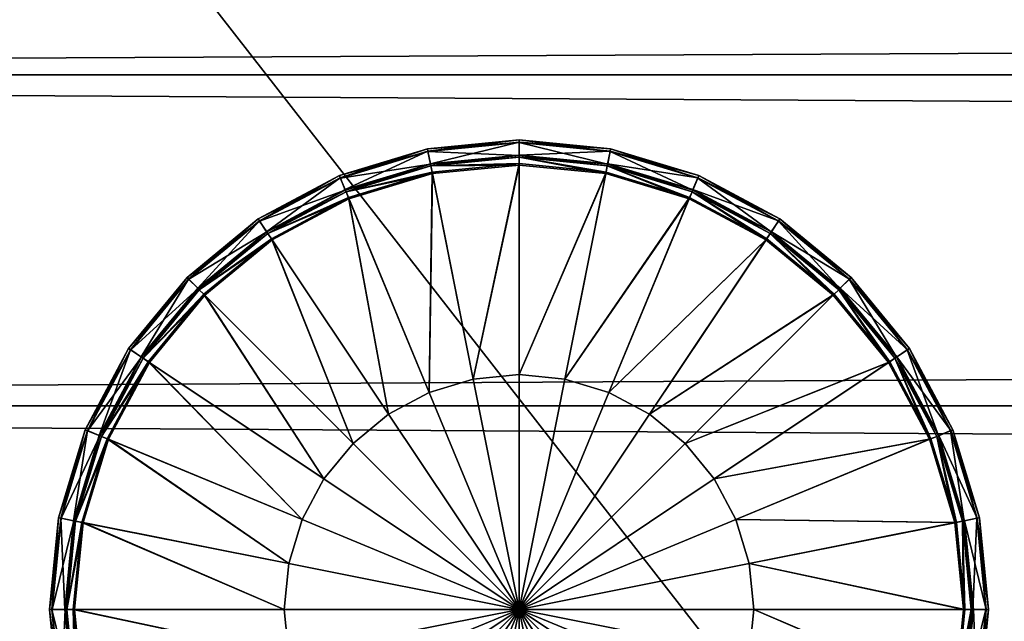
# Model space of a CAD drawing. Header units: millimetres. Extents: x -1425 to 1425, y -575 to 575.
# Tile 86 of 233: x -949 to -932, y 411 to 422. Entities that reach past the tile are written whole.
import ezdxf

# ---------------------------------------------------------------- set-up
doc = ezdxf.new("R2010")
doc.units = ezdxf.units.MM
doc.layers.get('0').update_dxf_attribs({"true_color": 0x5890e1})

msp = doc.modelspace()

# ---------------------------------------------------------------- meshes
at = {"color": 221, "true_color": 0xe5a6d7}
mesh = msp.add_polyface(dxfattribs=at)
corners = [(-615.563, 498.085, 720.889), (-615.25, 498.082, 720.701), (-615.25, 498.526, 720.701), (-615, 0, 711.949), (-615.063, 0, 711.512), (-615.063, 520.874, 711.512), (-615, 520.843, 711.949), (-615.25, 0, 711.199), (-615.25, 520.896, 711.199), (-615.563, 496.539, 720.889), (-616, 496.54, 720.951), (-616, 0, 720.951), (-615.25, 496.536, 720.701), (-615.563, 0, 720.889), (-615, 498.07, 719.951), (-615.063, 498.077, 720.389), (-615.063, 496.531, 720.389), (-615, 496.524, 719.951), (-1023.184, 496.54, 720.951), (-616.814, 496.54, 720.951), (-616.814, 498.086, 720.951), (-616.227, 498.086, 720.951), (-616.227, 496.54, 720.951), (-616, 498.086, 720.951), (-615, 498.514, 719.951), (-615.063, 498.521, 720.389), (-615.063, 0, 720.389), (-615.25, 0, 720.701), (-1023.184, 0, 720.951), (-616.814, 0, 720.951), (-616.227, 0, 720.951), (-616.227, 520.914, 710.949), (-616, 520.914, 710.949), (-616, 0, 710.949), (-616.227, 0, 710.949), (-615.563, 520.909, 711.012), (-615.563, 0, 711.012), (-1023.184, 520.914, 710.949), (-616.814, 520.914, 710.949), (-616.814, 0, 710.949), (-615, 501.429, 719.803), (-615, 523.913, 716.51), (-615, 523.535, 712.035)]
mesh.append_faces([[corners[k] for k in face] for face in [(40, 14, 3), (41, 40, 3), (42, 41, 3)]], dxfattribs={"vtx0": -1, "vtx1": -1, "vtx2": -1, "color": 221})
mesh.append_faces([[corners[k] for k in face] for face in [(42, 3, 6)]], dxfattribs={"vtx0": -1, "vtx2": -1, "color": 221})
mesh.append_faces([[corners[k] for k in face] for face in [(14, 17, 3)]], dxfattribs={"vtx1": -1, "vtx2": -1, "color": 221})
mesh.append_faces([[corners[k] for k in face] for face in [(0, 1, 2), (3, 4, 5), (5, 6, 3), (4, 7, 8), (8, 5, 4), (9, 10, 11), (12, 9, 13), (14, 15, 16), (16, 17, 14), (15, 1, 12), (12, 16, 15), (18, 19, 20), (21, 20, 19), (19, 22, 21), (23, 21, 22), (22, 10, 23), (10, 9, 0), (0, 23, 10), (9, 12, 1), (1, 0, 9), (15, 14, 24), (1, 15, 25), (17, 16, 26), (16, 12, 27), (19, 18, 28), (22, 19, 29), (10, 22, 30), (31, 32, 33), (33, 34, 31), (32, 35, 36), (36, 33, 32), (35, 8, 7), (7, 36, 35), (37, 38, 39), (38, 31, 34), (34, 39, 38)]], dxfattribs={"vtx2": -1, "color": 221})
mesh = msp.add_polyface(dxfattribs=at)
corners = [(-1025, 498.514, 719.951), (-1025, 498.07, 719.951), (-1024.937, 498.077, 720.389), (-1024.937, 498.521, 720.389), (-1024.75, 498.082, 720.701), (-1024, 0, 710.949), (-1024.437, 0, 711.012), (-1024.437, 520.909, 711.012), (-1024, 520.914, 710.949), (-1024.75, 0, 711.199), (-1024.75, 520.896, 711.199), (-1024.937, 496.531, 720.389), (-1025, 496.524, 719.951), (-1025, 0, 719.951), (-1024.75, 496.536, 720.701), (-1024.937, 0, 720.389), (-1023.739, 498.086, 720.951), (-1024, 498.086, 720.951), (-1024, 496.54, 720.951), (-1023.739, 496.54, 720.951), (-1024.437, 498.085, 720.889), (-1024.437, 496.539, 720.889), (-616.814, 498.086, 720.951), (-1023.184, 498.086, 720.951), (-1023.184, 496.54, 720.951), (-1023.739, 498.53, 720.951), (-1024, 498.53, 720.951), (-1024.75, 498.526, 720.701), (-1025, 520.843, 711.949), (-1025, 0, 711.949), (-1024, 0, 720.951), (-1024.437, 0, 720.889), (-1024.75, 0, 720.701), (-1023.739, 0, 720.951), (-1024.937, 520.874, 711.512), (-1024.937, 0, 711.512), (-1023.739, 520.914, 710.949), (-1023.184, 520.914, 710.949), (-1023.184, 0, 710.949), (-1023.739, 0, 710.949), (-616.814, 0, 710.949), (-1025, 499.497, 719.921), (-1025, 522.53, 711.949)]
mesh.append_faces([[corners[k] for k in face] for face in [(13, 28, 29)]], dxfattribs={"vtx0": -1, "color": 221})
mesh.append_faces([[corners[k] for k in face] for face in [(13, 42, 28)]], dxfattribs={"vtx0": -1, "vtx2": -1, "color": 221})
mesh.append_faces([[corners[k] for k in face] for face in [(12, 1, 41), (13, 12, 42)]], dxfattribs={"vtx1": -1, "vtx2": -1, "color": 221})
mesh.append_faces([[corners[k] for k in face] for face in [(0, 1, 2), (3, 2, 4), (5, 6, 7), (7, 8, 5), (6, 9, 10), (10, 7, 6), (11, 12, 13), (14, 11, 15), (16, 17, 18), (18, 19, 16), (17, 20, 21), (21, 18, 17), (20, 4, 14), (14, 21, 20), (22, 23, 24), (23, 16, 19), (19, 24, 23), (1, 12, 11), (11, 2, 1), (2, 11, 14), (14, 4, 2), (17, 16, 25), (20, 17, 26), (27, 4, 20), (19, 18, 30), (18, 21, 31), (21, 14, 32), (24, 19, 33), (28, 34, 35), (35, 29, 28), (34, 10, 9), (9, 35, 34), (36, 37, 38), (38, 39, 36), (8, 36, 39), (39, 5, 8), (40, 38, 37)]], dxfattribs={"vtx2": -1, "color": 221})
at = {"color": 196, "true_color": 0x390888}
mesh = msp.add_polyface(dxfattribs=at)
corners = [(0, 428.414, 686.694), (-1013.057, 428.414, 686.694), (-1013.057, 425.375, 691.957), (0, 429.469, 680.709), (-1013.057, 429.469, 680.709), (0, 428.414, 674.723), (-1013.057, 428.414, 674.723), (0, 425.375, 669.46), (-1013.057, 425.375, 669.46), (-1013.057, 420.719, 695.864), (-1021.691, 420.719, 695.864), (-1021.691, 415.008, 697.943), (-1021.691, 425.375, 691.957), (-1021.69, 428.414, 686.694), (-1021.691, 429.469, 680.709), (-1021.69, 428.414, 674.723), (-1021.691, 425.375, 669.46), (-1013.057, 420.719, 665.553), (-1021.691, 420.719, 665.553), (-1013.057, 415.008, 663.475), (-1022.057, 425.375, 691.957), (-1022.057, 428.414, 686.694), (-1022.057, 428.414, 674.723), (-1022.057, 425.375, 669.46), (-1022.057, 420.719, 665.553), (-1021.691, 415.008, 663.475), (0, 503.003, 710.951), (-1382.999, 503.003, 710.951), (-1382.999, 487.003, 710.951), (0, 505.003, 700.95), (-1382.999, 505.003, 700.95), (-1382.999, 505.003, 708.951), (-1382.999, 487.003, 698.95), (-1382.999, 503.003, 698.95), (0, 503.003, 698.95), (-1382.999, 483.003, 698.95), (-1382.999, 484.003, 698.95), (0, 484.003, 698.95), (-1382.999, 485.003, 698.95), (0, 485.003, 698.95), (-1382.999, 503.878, 710.826), (-1382.999, 504.503, 710.451), (0, 503.878, 710.826), (-1382.999, 486.003, 710.951), (0, 486.003, 710.951), (-1382.999, 485.003, 710.951), (0, 485.003, 710.951), (-1382.999, 504.878, 700.075), (-1382.999, 504.503, 699.45), (0, 504.878, 700.075), (-1382.999, 504.878, 709.826), (0, 504.878, 709.826), (0, 504.503, 710.451), (-1382.999, 503.878, 699.075), (0, 503.878, 699.075), (0, 504.503, 699.45), (-1382.999, 486.003, 698.95), (0, 487.003, 698.95), (0, 486.003, 698.95), (-1382.999, 484.003, 710.951), (-1382.999, 483.003, 710.951), (0, 483.003, 710.951), (0, 484.003, 710.951)]
mesh.append_faces([[corners[k] for k in face] for face in [(0, 1, 2), (3, 4, 1), (5, 6, 4), (7, 8, 6), (9, 10, 11), (10, 9, 2), (2, 12, 10), (12, 2, 1), (1, 13, 12), (13, 1, 4), (4, 14, 13), (14, 4, 6), (6, 15, 14), (15, 6, 8), (8, 16, 15), (16, 8, 17), (17, 18, 16), (18, 17, 19), (20, 12, 13), (21, 13, 14), (22, 15, 16), (23, 16, 18), (24, 18, 25), (26, 27, 28), (29, 30, 31), (32, 33, 34), (35, 36, 37), (36, 38, 39), (40, 27, 26), (41, 40, 42), (28, 43, 44), (43, 45, 46), (47, 30, 29), (48, 47, 49), (31, 50, 51), (50, 41, 52), (33, 53, 54), (53, 48, 55), (56, 32, 57), (38, 56, 58), (59, 60, 61), (45, 59, 62)]], dxfattribs={"vtx2": -1, "color": 196})
mesh = msp.add_polyface(dxfattribs=at)
corners = [(0, 420.719, 695.864), (-1013.057, 420.719, 695.864), (-1013.057, 415.008, 697.943), (0, 425.375, 691.957), (-1013.057, 425.375, 691.957), (0, 420.719, 665.553), (-1013.057, 420.719, 665.553), (-1013.057, 425.375, 669.46), (0, 415.008, 663.475), (-1013.057, 415.008, 663.475), (0, 408.93, 663.475), (-1013.057, 408.93, 663.475), (0, 403.219, 665.553), (-1013.057, 403.219, 665.553), (0, 398.563, 669.46), (-1013.057, 398.563, 669.46), (0, 395.524, 674.723), (-1013.057, 395.524, 674.723), (0, 394.469, 680.709), (-1013.057, 394.469, 680.709), (-1382.999, 483.003, 698.95), (0, 483.003, 698.95), (0, 0, 698.95), (-1382.999, 487.003, 710.951), (0, 487.003, 710.951), (0, 503.003, 710.951), (-1382.999, 505.003, 708.951), (0, 505.003, 708.951), (0, 505.003, 700.95), (0, 503.003, 698.95), (0, 487.003, 698.95), (-1382.999, 487.003, 698.95), (0, 0, 710.951), (0, 483.003, 710.951), (-1382.999, 483.003, 710.951), (0, 484.003, 698.95), (0, 485.003, 698.95), (-1382.999, 484.003, 698.95), (0, 503.878, 710.826), (-1382.999, 503.878, 710.826), (0, 504.503, 710.451), (-1382.999, 504.503, 710.451), (0, 486.003, 710.951), (0, 485.003, 710.951), (-1382.999, 486.003, 710.951), (0, 504.878, 700.075), (-1382.999, 504.878, 700.075), (0, 504.503, 699.45), (-1382.999, 504.503, 699.45), (0, 504.878, 709.826), (-1382.999, 504.878, 709.826), (0, 503.878, 699.075), (-1382.999, 503.003, 698.95), (-1382.999, 503.878, 699.075), (0, 486.003, 698.95), (-1382.999, 486.003, 698.95), (-1382.999, 485.003, 698.95), (0, 484.003, 710.951), (-1382.999, 484.003, 710.951), (-1382.999, 485.003, 710.951), (-1069.267, -2.605, 184.421), (0, -2.605, 184.421), (0, 2.605, 184.421), (-1069.267, 2.605, 184.421), (0, 7.5, 182.639), (-1069.267, 7.5, 182.639), (0, 11.491, 179.291), (-1069.267, 11.491, 179.291), (0, 14.095, 174.779), (-1069.267, 14.095, 174.779), (0, 15, 169.649), (-1069.267, 15, 169.649), (0, 14.095, 164.519), (-1069.267, 14.095, 164.519), (0, 11.491, 160.007), (-1069.267, 11.491, 160.007), (0, 7.5, 156.658), (-1069.267, 7.5, 156.658), (0, 2.605, 154.877), (-1069.267, 2.605, 154.877), (0, -2.605, 154.877), (-1069.267, -2.605, 154.877), (0, -7.5, 156.658)]
mesh.append_faces([[corners[k] for k in face] for face in [(0, 1, 2), (3, 4, 1), (5, 6, 7), (8, 9, 6), (10, 11, 9), (12, 13, 11), (14, 15, 13), (16, 17, 15), (18, 19, 17), (20, 21, 22), (23, 24, 25), (26, 27, 28), (29, 30, 31), (32, 33, 34), (35, 21, 20), (36, 35, 37), (25, 38, 39), (38, 40, 41), (42, 24, 23), (43, 42, 44), (28, 45, 46), (45, 47, 48), (49, 27, 26), (40, 49, 50), (51, 29, 52), (47, 51, 53), (30, 54, 55), (54, 36, 56), (33, 57, 58), (57, 43, 59), (60, 61, 62), (63, 62, 64), (65, 64, 66), (67, 66, 68), (69, 68, 70), (71, 70, 72), (73, 72, 74), (75, 74, 76), (77, 76, 78), (79, 78, 80), (81, 80, 82)]], dxfattribs={"vtx2": -1, "color": 196})
at = {"color": 221, "true_color": 0xe5a6d7}
mesh = msp.add_polyface(dxfattribs=at)
corners = [(-1023.739, 0, 720.951), (-1024, 0, 720.951), (-1024, -496.536, 720.951), (-1024.437, 0, 720.889), (-1024.437, -496.535, 720.889), (-1024.75, 0, 720.701), (-1024.75, -496.532, 720.701), (-615, 0, 719.951), (-615.063, 0, 720.389), (-615.063, -496.527, 720.389), (-615.25, 0, 720.701), (-615.25, -496.532, 720.701), (-616.814, 0, 720.951), (-1023.184, 0, 720.951), (-1023.184, -496.536, 720.951), (-1023.739, -496.536, 720.951), (-616.227, 0, 720.951), (-616.814, -496.536, 720.951), (-616, 0, 720.951), (-616.227, -496.536, 720.951), (-616.227, 0, 710.949), (-616, 0, 710.949), (-616, -520.909, 710.949), (-615.563, 0, 711.012), (-615.563, -520.905, 711.012), (-615.25, 0, 711.199), (-615.25, -520.892, 711.199), (-1025, 0, 711.949), (-1024.937, 0, 711.512), (-1024.937, -520.87, 711.512), (-1024.75, 0, 711.199), (-1024.75, -520.892, 711.199), (-1023.739, 0, 710.949), (-1023.184, 0, 710.949), (-1023.184, -520.909, 710.949), (-1024, 0, 710.949), (-1023.739, -520.909, 710.949), (-616.814, 0, 710.949), (-616.814, -520.909, 710.949), (-615.563, 0, 720.889), (-615.563, 496.539, 720.889), (-615.25, 496.536, 720.701), (-1025, 0, 719.951), (-1024.937, 0, 720.389), (-1024.937, 496.531, 720.389), (-1024.75, 496.536, 720.701), (-615, -520.839, 711.949), (-615, 0, 711.949), (-1023.739, 496.54, 720.951), (-1024, 496.54, 720.951), (-1024.437, 496.539, 720.889), (-615, 496.524, 719.951), (-615.063, 496.531, 720.389), (-616.814, 496.54, 720.951), (-1023.184, 496.54, 720.951), (-616.227, 496.54, 720.951), (-616, 496.54, 720.951), (-1024.437, 0, 711.012), (-1024, -520.909, 710.949), (-1024.437, -520.905, 711.012), (-615.063, 0, 711.512), (-615.063, -520.87, 711.512), (-616, -496.536, 720.951), (-615.563, -496.535, 720.889), (-1025, -496.52, 719.951), (-1024.937, -496.527, 720.389)]
mesh.append_faces([[corners[k] for k in face] for face in [(7, 46, 47)]], dxfattribs={"vtx0": -1, "color": 221})
mesh.append_faces([[corners[k] for k in face] for face in [(0, 1, 2), (1, 3, 4), (3, 5, 6), (7, 8, 9), (8, 10, 11), (12, 13, 14), (13, 0, 15), (16, 12, 17), (18, 16, 19), (20, 21, 22), (21, 23, 24), (23, 25, 26), (27, 28, 29), (28, 30, 31), (32, 33, 34), (35, 32, 36), (33, 37, 38), (18, 39, 40), (39, 10, 41), (42, 43, 44), (43, 5, 45), (1, 0, 48), (3, 1, 49), (5, 3, 50), (8, 7, 51), (10, 8, 52), (13, 12, 53), (0, 13, 54), (12, 16, 55), (16, 18, 56), (57, 35, 58), (30, 57, 59), (60, 47, 46), (25, 60, 61), (39, 18, 62), (10, 39, 63), (43, 42, 64), (5, 43, 65), (64, 42, 27), (51, 7, 47)]], dxfattribs={"vtx2": -1, "color": 221})
at = {"color": 196, "true_color": 0x390888}
mesh = msp.add_polyface(dxfattribs=at)
corners = [(0, 395.524, 686.694), (-1013.057, 395.524, 686.694), (-1013.057, 394.469, 680.709), (0, 398.563, 691.957), (-1013.057, 398.563, 691.957), (0, 403.219, 695.864), (-1013.057, 403.219, 695.864), (0, 408.93, 697.943), (-1013.057, 408.93, 697.943), (0, 415.008, 697.943), (-1013.057, 415.008, 697.943), (-1021.691, 394.469, 680.709), (-1021.691, 395.524, 686.694), (-1021.691, 398.563, 691.957), (-1021.691, 403.219, 695.864), (-1021.691, 408.93, 697.943), (-1021.691, 415.008, 697.943), (-1013.057, 420.719, 695.864), (-1013.057, 415.008, 663.475), (-1021.691, 415.008, 663.475), (-1021.691, 420.719, 665.553), (-1013.057, 408.93, 663.475), (-1021.691, 408.93, 663.475), (-1013.057, 403.219, 665.553), (-1021.691, 403.219, 665.553), (-1013.057, 398.563, 669.46), (-1021.691, 398.563, 669.46), (-1013.057, 395.524, 674.723), (-1021.691, 395.524, 674.723), (-1022.057, 403.219, 665.553), (0, 0, 698.95), (-1382.999, 0, 698.95), (-1382.999, 483.003, 698.95), (-1382.999, 483.003, 710.951), (-1382.999, 0, 710.951), (0, 0, 710.951), (0, -2.605, 184.421), (-1069.267, -2.605, 184.421), (-1069.267, -7.5, 182.639), (0, 2.605, 184.421), (-1069.267, 2.605, 184.421), (0, 7.5, 182.639), (-1069.267, 7.5, 182.639), (0, 11.491, 179.291), (-1069.267, 11.491, 179.291), (0, 14.095, 174.779), (-1069.267, 14.095, 174.779), (0, 15, 169.649), (-1069.267, 15, 169.649), (0, 14.095, 164.519), (-1069.267, 14.095, 164.519), (0, 11.491, 160.007), (-1069.267, 11.491, 160.007), (0, 7.5, 156.658), (-1069.267, 7.5, 156.658), (0, 2.605, 154.877), (-1069.267, 2.605, 154.877), (0, -2.605, 154.877), (-1069.267, -2.605, 154.877)]
mesh.append_faces([[corners[k] for k in face] for face in [(0, 1, 2), (3, 4, 1), (5, 6, 4), (7, 8, 6), (9, 10, 8), (11, 2, 1), (1, 12, 11), (12, 1, 4), (4, 13, 12), (13, 4, 6), (6, 14, 13), (14, 6, 8), (8, 15, 14), (15, 8, 10), (10, 16, 15), (16, 10, 17), (18, 19, 20), (19, 18, 21), (21, 22, 19), (22, 21, 23), (23, 24, 22), (24, 23, 25), (25, 26, 24), (26, 25, 27), (27, 28, 26), (28, 27, 2), (2, 11, 28), (29, 24, 26), (30, 31, 32), (33, 34, 35), (36, 37, 38), (39, 40, 37), (41, 42, 40), (43, 44, 42), (45, 46, 44), (47, 48, 46), (49, 50, 48), (51, 52, 50), (53, 54, 52), (55, 56, 54), (57, 58, 56)]], dxfattribs={"vtx2": -1, "color": 196})
mesh = msp.add_polyface(dxfattribs=at)
corners = [(-1013.057, 394.469, 680.709), (0, 394.469, 680.709), (0, 395.524, 686.694), (-1013.057, 395.524, 686.694), (0, 398.563, 691.957), (-1013.057, 398.563, 691.957), (0, 403.219, 695.864), (-1013.057, 403.219, 695.864), (0, 408.93, 697.943), (-1013.057, 408.93, 697.943), (0, 415.008, 697.943), (-1013.057, 415.008, 697.943), (0, 420.719, 695.864), (-1013.057, 420.719, 695.864), (0, 425.375, 691.957), (-1013.057, 425.375, 691.957), (0, 428.414, 686.694), (-1013.057, 428.414, 686.694), (0, 429.469, 680.709), (-1013.057, 429.469, 680.709), (0, 428.414, 674.723), (-1013.057, 428.414, 674.723), (0, 425.375, 669.46), (-1013.057, 425.375, 669.46), (0, 420.719, 665.553), (-1013.057, 420.719, 665.553), (0, 415.008, 663.475), (-1013.057, 415.008, 663.475), (0, 408.93, 663.475), (-1013.057, 408.93, 663.475), (0, 403.219, 665.553), (-1013.057, 403.219, 665.553), (0, 398.563, 669.46), (-1013.057, 398.563, 669.46), (0, 395.524, 674.723), (-1013.057, 395.524, 674.723), (1013.057, 394.469, 680.709), (1013.057, 395.524, 686.694), (1013.057, 398.563, 691.957), (1013.057, 403.219, 695.864), (1013.057, 408.93, 697.943), (1013.057, 415.008, 697.943), (1013.057, 420.719, 695.864), (1013.057, 425.375, 691.957), (1013.057, 428.413, 686.694), (1013.057, 429.469, 680.709), (1013.057, 428.413, 674.723), (1013.057, 425.375, 669.46), (1013.057, 420.719, 665.553), (1013.057, 415.008, 663.475), (1013.057, 408.93, 663.475), (1013.057, 403.219, 665.553), (1013.057, 398.563, 669.46), (1013.057, 395.524, 674.723), (0, 11.491, 179.291), (0, 7.5, 182.639), (1071.999, 7.5, 182.639), (0, 14.095, 174.779), (1071.999, 11.491, 179.291), (0, 15, 169.649), (1071.999, 14.095, 174.779), (0, 14.095, 164.519), (1071.999, 15, 169.649), (0, 11.491, 160.007), (1071.999, 14.095, 164.519), (0, 7.5, 156.658), (1071.999, 11.491, 160.007)]
mesh.append_faces([[corners[k] for k in face] for face in [(0, 1, 2), (3, 2, 4), (5, 4, 6), (7, 6, 8), (9, 8, 10), (11, 10, 12), (13, 12, 14), (15, 14, 16), (17, 16, 18), (19, 18, 20), (21, 20, 22), (23, 22, 24), (25, 24, 26), (27, 26, 28), (29, 28, 30), (31, 30, 32), (33, 32, 34), (35, 34, 1), (2, 1, 36), (4, 2, 37), (6, 4, 38), (8, 6, 39), (10, 8, 40), (12, 10, 41), (14, 12, 42), (16, 14, 43), (18, 16, 44), (20, 18, 45), (22, 20, 46), (24, 22, 47), (26, 24, 48), (28, 26, 49), (30, 28, 50), (32, 30, 51), (34, 32, 52), (1, 34, 53), (54, 55, 56), (57, 54, 58), (59, 57, 60), (61, 59, 62), (63, 61, 64), (65, 63, 66)]], dxfattribs={"vtx2": -1, "color": 196})
at = {"color": 31, "true_color": 0xe4b899}
mesh = msp.add_polyface(dxfattribs=at)
corners = [(-941.456, 415.471, 697.35), (-942.166, 419.041, 697.35), (-940.666, 419.189, 697.35), (-940.666, 415.548, 697.35), (-942.215, 415.24, 697.35), (-943.609, 418.604, 697.35), (-942.915, 414.866, 697.35), (-944.938, 417.893, 697.35), (-942.246, 419.442, 697.65), (-942.246, 419.442, 697.708), (-940.666, 419.598, 697.708), (-940.666, 419.598, 697.65), (-943.765, 418.981, 697.65), (-943.765, 418.981, 697.708), (-942.187, 419.148, 698.97), (-942.161, 419.017, 698.97), (-940.666, 419.164, 698.97), (-940.666, 419.297, 698.97), (-943.65, 418.704, 698.97), (-943.599, 418.581, 698.97), (-944.998, 417.983, 698.97), (-942.193, 419.178, 697.381), (-940.666, 419.328, 697.381), (-940.666, 419.297, 697.35), (-942.187, 419.148, 697.35), (-943.662, 418.732, 697.381), (-943.65, 418.704, 697.35), (-942.238, 419.403, 698.709), (-940.666, 419.558, 698.709), (-940.666, 419.598, 698.67), (-942.246, 419.442, 698.67), (-943.75, 418.944, 698.709), (-943.765, 418.981, 698.67), (-941.456, 415.471, 698.97), (-940.666, 415.548, 698.97), (-942.215, 415.24, 698.97), (-944.924, 417.873, 698.97), (-942.915, 414.866, 698.97), (-940.666, 419.335, 698.932), (-942.194, 419.184, 698.932), (-943.664, 418.739, 698.932), (-940.666, 419.598, 698.598), (-942.246, 419.442, 698.598), (-943.765, 418.981, 698.598), (-940.666, 419.553, 697.606), (-942.237, 419.398, 697.606), (-943.748, 418.94, 697.606), (-944.998, 417.983, 697.35)]
mesh.append_faces([[corners[k] for k in face] for face in [(0, 1, 2), (2, 3, 0), (4, 5, 1), (1, 0, 4), (6, 7, 5), (8, 9, 10), (10, 11, 8), (12, 13, 9), (9, 8, 12), (14, 15, 16), (16, 17, 14), (18, 19, 15), (15, 14, 18), (19, 18, 20), (21, 22, 23), (23, 24, 21), (25, 21, 24), (24, 26, 25), (27, 28, 29), (29, 30, 27), (31, 27, 30), (30, 32, 31), (33, 34, 16), (16, 15, 33), (35, 33, 15), (15, 19, 35), (19, 36, 37), (14, 17, 38), (38, 39, 14), (18, 14, 39), (39, 40, 18), (39, 38, 28), (28, 27, 39), (40, 39, 27), (27, 31, 40), (30, 29, 41), (41, 42, 30), (32, 30, 42), (42, 43, 32), (42, 41, 10), (10, 9, 42), (43, 42, 9), (9, 13, 43), (8, 11, 44), (44, 45, 8), (12, 8, 45), (45, 46, 12), (45, 44, 22), (22, 21, 45), (46, 45, 21), (21, 25, 46), (24, 23, 2), (2, 1, 24), (26, 24, 1), (1, 5, 26), (47, 26, 5)]], dxfattribs={"vtx2": -1, "color": 31})
mesh = msp.add_polyface(dxfattribs=at)
corners = [(-939.116, 415.24, 697.35), (-937.723, 418.604, 697.35), (-936.393, 417.893, 697.35), (-939.876, 415.471, 697.35), (-939.165, 419.041, 697.35), (-940.666, 415.548, 697.35), (-940.666, 419.189, 697.35), (-939.086, 419.442, 697.65), (-939.086, 419.442, 697.708), (-937.567, 418.981, 697.708), (-937.567, 418.981, 697.65), (-940.666, 419.598, 697.65), (-940.666, 419.598, 697.708), (-937.681, 418.704, 698.97), (-937.732, 418.581, 698.97), (-936.407, 417.873, 698.97), (-939.144, 419.148, 698.97), (-939.17, 419.017, 698.97), (-940.666, 419.297, 698.97), (-940.666, 419.164, 698.97), (-939.138, 419.178, 697.381), (-937.67, 418.732, 697.381), (-937.681, 418.704, 697.35), (-939.144, 419.148, 697.35), (-940.666, 419.328, 697.381), (-940.666, 419.297, 697.35), (-939.094, 419.403, 698.709), (-937.582, 418.944, 698.709), (-937.567, 418.981, 698.67), (-939.086, 419.442, 698.67), (-940.666, 419.558, 698.709), (-940.666, 419.598, 698.67), (-939.116, 415.24, 698.97), (-939.876, 415.471, 698.97), (-940.666, 415.548, 698.97), (-937.667, 418.739, 698.932), (-939.137, 419.184, 698.932), (-940.666, 419.335, 698.932), (-937.567, 418.981, 698.598), (-939.086, 419.442, 698.598), (-940.666, 419.598, 698.598), (-937.584, 418.94, 697.606), (-939.095, 419.398, 697.606), (-940.666, 419.553, 697.606)]
mesh.append_faces([[corners[k] for k in face] for face in [(0, 1, 2), (3, 4, 1), (1, 0, 3), (5, 6, 4), (4, 3, 5), (7, 8, 9), (9, 10, 7), (11, 12, 8), (8, 7, 11), (13, 14, 15), (16, 17, 14), (14, 13, 16), (18, 19, 17), (17, 16, 18), (20, 21, 22), (22, 23, 20), (24, 20, 23), (23, 25, 24), (26, 27, 28), (28, 29, 26), (30, 26, 29), (29, 31, 30), (15, 14, 32), (33, 32, 14), (14, 17, 33), (34, 33, 17), (17, 19, 34), (16, 13, 35), (35, 36, 16), (18, 16, 36), (36, 37, 18), (36, 35, 27), (27, 26, 36), (37, 36, 26), (26, 30, 37), (29, 28, 38), (38, 39, 29), (31, 29, 39), (39, 40, 31), (39, 38, 9), (9, 8, 39), (40, 39, 8), (8, 12, 40), (7, 10, 41), (41, 42, 7), (11, 7, 42), (42, 43, 11), (42, 41, 21), (21, 20, 42), (43, 42, 20), (20, 24, 43), (2, 1, 22), (23, 22, 1), (1, 4, 23), (25, 23, 4), (4, 6, 25)]], dxfattribs={"vtx2": -1, "color": 31})
mesh = msp.add_polyface(dxfattribs=at)
corners = [(-945.165, 418.233, 697.65), (-945.165, 418.233, 697.708), (-943.765, 418.981, 697.708), (-943.765, 418.981, 697.65), (-946.392, 417.226, 697.65), (-946.392, 417.226, 697.708), (-947.399, 415.998, 697.65), (-947.399, 415.998, 697.708), (-944.998, 417.983, 698.97), (-944.924, 417.873, 698.97), (-943.599, 418.581, 698.97), (-946.18, 417.013, 698.97), (-946.086, 416.919, 698.97), (-947.15, 415.832, 698.97), (-945.015, 418.009, 697.381), (-943.662, 418.732, 697.381), (-943.65, 418.704, 697.35), (-944.998, 417.983, 697.35), (-946.201, 417.035, 697.381), (-946.18, 417.013, 697.35), (-947.175, 415.849, 697.381), (-945.143, 418.2, 698.709), (-943.75, 418.944, 698.709), (-943.765, 418.981, 698.67), (-945.165, 418.233, 698.67), (-946.364, 417.197, 698.709), (-946.392, 417.226, 698.67), (-947.366, 415.976, 698.709), (-943.65, 418.704, 698.97), (-943.664, 418.739, 698.932), (-945.019, 418.014, 698.932), (-946.206, 417.04, 698.932), (-947.181, 415.853, 698.932), (-943.765, 418.981, 698.598), (-945.165, 418.233, 698.598), (-946.392, 417.226, 698.598), (-947.399, 415.998, 698.67), (-947.399, 415.998, 698.598), (-943.748, 418.94, 697.606), (-945.14, 418.196, 697.606), (-946.361, 417.194, 697.606), (-947.362, 415.974, 697.606), (-943.609, 418.604, 697.35), (-944.938, 417.893, 697.35), (-946.103, 416.937, 697.35), (-947.15, 415.832, 697.35)]
mesh.append_faces([[corners[k] for k in face] for face in [(0, 1, 2), (2, 3, 0), (4, 5, 1), (1, 0, 4), (6, 7, 5), (5, 4, 6), (8, 9, 10), (11, 12, 9), (9, 8, 11), (12, 11, 13), (14, 15, 16), (16, 17, 14), (18, 14, 17), (17, 19, 18), (20, 18, 19), (21, 22, 23), (23, 24, 21), (25, 21, 24), (24, 26, 25), (27, 25, 26), (8, 28, 29), (29, 30, 8), (11, 8, 30), (30, 31, 11), (13, 11, 31), (30, 29, 22), (22, 21, 30), (31, 30, 21), (21, 25, 31), (32, 31, 25), (24, 23, 33), (33, 34, 24), (26, 24, 34), (34, 35, 26), (36, 26, 35), (35, 37, 36), (34, 33, 2), (2, 1, 34), (35, 34, 1), (1, 5, 35), (37, 35, 5), (5, 7, 37), (0, 3, 38), (38, 39, 0), (4, 0, 39), (39, 40, 4), (6, 4, 40), (39, 38, 15), (15, 14, 39), (40, 39, 14), (14, 18, 40), (41, 40, 18), (42, 43, 17), (19, 17, 43), (43, 44, 19), (45, 19, 44)]], dxfattribs={"vtx2": -1, "color": 31})
mesh = msp.add_polyface(dxfattribs=at)
corners = [(-938.416, 414.866, 697.35), (-936.393, 417.893, 697.35), (-935.228, 416.937, 697.35), (-934.939, 417.226, 697.65), (-934.939, 417.226, 697.708), (-933.932, 415.998, 697.708), (-936.167, 418.233, 697.65), (-936.167, 418.233, 697.708), (-937.567, 418.981, 697.65), (-937.567, 418.981, 697.708), (-935.151, 417.013, 698.97), (-935.246, 416.919, 698.97), (-934.292, 415.758, 698.97), (-936.333, 417.983, 698.97), (-936.407, 417.873, 698.97), (-937.681, 418.704, 698.97), (-934.182, 415.832, 697.35), (-935.151, 417.013, 697.35), (-935.13, 417.035, 697.381), (-936.316, 418.009, 697.381), (-936.333, 417.983, 697.35), (-937.67, 418.732, 697.381), (-937.681, 418.704, 697.35), (-933.932, 415.998, 698.67), (-934.939, 417.226, 698.67), (-934.967, 417.197, 698.709), (-936.189, 418.2, 698.709), (-936.167, 418.233, 698.67), (-937.582, 418.944, 698.709), (-937.567, 418.981, 698.67), (-938.416, 414.866, 698.97), (-934.15, 415.853, 698.932), (-935.125, 417.04, 698.932), (-936.312, 418.014, 698.932), (-937.667, 418.739, 698.932), (-933.965, 415.976, 698.709), (-933.932, 415.998, 698.598), (-934.939, 417.226, 698.598), (-936.167, 418.233, 698.598), (-937.567, 418.981, 698.598), (-933.969, 415.974, 697.606), (-934.971, 417.194, 697.606), (-936.191, 418.196, 697.606), (-937.584, 418.94, 697.606), (-934.156, 415.849, 697.381), (-934.272, 415.771, 697.35)]
mesh.append_faces([[corners[k] for k in face] for face in [(0, 1, 2), (3, 4, 5), (6, 7, 4), (4, 3, 6), (8, 9, 7), (7, 6, 8), (10, 11, 12), (13, 14, 11), (11, 10, 13), (14, 13, 15), (16, 17, 18), (19, 18, 17), (17, 20, 19), (21, 19, 20), (20, 22, 21), (23, 24, 25), (26, 25, 24), (24, 27, 26), (28, 26, 27), (27, 29, 28), (11, 14, 30), (31, 32, 10), (13, 10, 32), (32, 33, 13), (15, 13, 33), (33, 34, 15), (35, 25, 32), (33, 32, 25), (25, 26, 33), (34, 33, 26), (26, 28, 34), (36, 37, 24), (27, 24, 37), (37, 38, 27), (29, 27, 38), (38, 39, 29), (37, 36, 5), (5, 4, 37), (38, 37, 4), (4, 7, 38), (39, 38, 7), (7, 9, 39), (40, 41, 3), (6, 3, 41), (41, 42, 6), (8, 6, 42), (42, 43, 8), (44, 18, 41), (42, 41, 18), (18, 19, 42), (43, 42, 19), (19, 21, 43), (45, 2, 17), (20, 17, 2), (2, 1, 20), (22, 20, 1)]], dxfattribs={"vtx2": -1, "color": 31})
mesh = msp.add_polyface(dxfattribs=at)
corners = [(-940.666, 411.499, 697.35), (-941.456, 415.471, 697.35), (-940.666, 415.548, 697.35), (-942.215, 415.24, 697.35), (-942.915, 414.866, 697.35), (-943.529, 414.362, 697.35), (-944.032, 413.749, 697.35), (-944.407, 413.049, 697.35), (-944.637, 412.289, 697.35), (-944.715, 411.499, 697.35), (-943.609, 418.604, 697.35), (-946.103, 416.937, 697.35), (-944.938, 417.893, 697.35), (-947.06, 415.771, 697.35), (-947.77, 414.442, 697.35), (-948.208, 412.999, 697.35), (-948.356, 411.499, 697.35), (-947.15, 415.832, 698.97), (-947.039, 415.758, 698.97), (-946.086, 416.919, 698.97), (-947.87, 414.483, 698.97), (-947.747, 414.433, 698.97), (-940.666, 411.499, 698.97), (-940.666, 415.548, 698.97), (-941.456, 415.471, 698.97), (-942.215, 415.24, 698.97), (-942.915, 414.866, 698.97), (-943.529, 414.362, 698.97), (-944.032, 413.749, 698.97), (-944.407, 413.049, 698.97), (-944.637, 412.289, 698.97), (-944.715, 411.499, 698.97), (-946.18, 417.013, 697.35), (-947.15, 415.832, 697.35), (-947.175, 415.849, 697.381), (-947.898, 414.495, 697.381), (-946.392, 417.226, 698.67), (-947.399, 415.998, 698.67), (-947.366, 415.976, 698.709), (-948.111, 414.583, 698.709), (-943.599, 418.581, 698.97), (-944.924, 417.873, 698.97), (-948.184, 412.995, 698.97), (-948.331, 411.499, 698.97), (-946.206, 417.04, 698.932), (-947.181, 415.853, 698.932), (-946.364, 417.197, 698.709), (-947.905, 414.498, 698.932), (-946.361, 417.194, 697.606), (-947.362, 415.974, 697.606), (-947.399, 415.998, 697.65), (-948.148, 414.598, 697.65), (-946.201, 417.035, 697.381), (-948.106, 414.581, 697.606), (-947.87, 414.483, 697.35)]
mesh.append_faces([[corners[k] for k in face] for face in [(0, 1, 2), (0, 3, 1), (0, 4, 3), (0, 5, 4), (0, 6, 5), (0, 7, 6), (0, 8, 7), (0, 9, 8), (22, 23, 24), (22, 24, 25), (22, 25, 26), (22, 26, 27), (22, 27, 28), (22, 28, 29), (22, 29, 30), (22, 30, 31)]], dxfattribs={"color": 31})
mesh.append_faces([[corners[k] for k in face] for face in [(10, 3, 4), (5, 11, 12), (12, 4, 5), (6, 13, 11), (11, 5, 6), (7, 14, 13), (13, 6, 7), (8, 15, 14), (14, 7, 8), (9, 16, 15), (15, 8, 9), (17, 18, 19), (20, 21, 18), (18, 17, 20), (32, 33, 34), (35, 34, 33), (36, 37, 38), (39, 38, 37), (26, 25, 40), (27, 26, 41), (41, 19, 27), (28, 27, 19), (19, 18, 28), (29, 28, 18), (18, 21, 29), (30, 29, 21), (21, 42, 30), (31, 30, 42), (42, 43, 31), (44, 45, 17), (20, 17, 45), (46, 38, 45), (47, 45, 38), (48, 49, 50), (51, 50, 49), (52, 34, 49), (53, 49, 34), (11, 13, 33), (54, 33, 13), (13, 14, 54)]], dxfattribs={"vtx2": -1, "color": 31})
mesh = msp.add_polyface(dxfattribs=at)
corners = [(-940.666, 411.499, 697.35), (-936.694, 412.289, 697.35), (-936.617, 411.499, 697.35), (-936.925, 413.049, 697.35), (-937.299, 413.749, 697.35), (-937.803, 414.362, 697.35), (-938.416, 414.866, 697.35), (-939.116, 415.24, 697.35), (-939.876, 415.471, 697.35), (-940.666, 415.548, 697.35), (-933.123, 412.999, 697.35), (-932.976, 411.499, 697.35), (-933.561, 414.442, 697.35), (-934.272, 415.771, 697.35), (-935.228, 416.937, 697.35), (-936.393, 417.893, 697.35), (-933.932, 415.998, 697.708), (-933.932, 415.998, 697.65), (-934.939, 417.226, 697.65), (-934.182, 415.832, 698.97), (-934.292, 415.758, 698.97), (-933.584, 414.433, 698.97), (-933.461, 414.483, 698.97), (-935.151, 417.013, 698.97), (-940.666, 411.499, 698.97), (-936.617, 411.499, 698.97), (-936.694, 412.289, 698.97), (-936.925, 413.049, 698.97), (-937.299, 413.749, 698.97), (-937.803, 414.362, 698.97), (-938.416, 414.866, 698.97), (-939.116, 415.24, 698.97), (-939.876, 415.471, 698.97), (-940.666, 415.548, 698.97), (-933.461, 414.483, 697.35), (-934.182, 415.832, 697.35), (-934.156, 415.849, 697.381), (-935.13, 417.035, 697.381), (-933.184, 414.598, 698.67), (-933.932, 415.998, 698.67), (-933.965, 415.976, 698.709), (-934.967, 417.197, 698.709), (-933, 411.499, 698.97), (-933.148, 412.995, 698.97), (-935.246, 416.919, 698.97), (-936.407, 417.873, 698.97), (-933.426, 414.498, 698.932), (-934.15, 415.853, 698.932), (-933.221, 414.583, 698.709), (-935.125, 417.04, 698.932), (-934.939, 417.226, 698.67), (-933.932, 415.998, 698.598), (-933.225, 414.581, 697.606), (-933.969, 415.974, 697.606), (-933.433, 414.495, 697.381), (-934.971, 417.194, 697.606), (-935.151, 417.013, 697.35)]
mesh.append_faces([[corners[k] for k in face] for face in [(0, 1, 2), (0, 3, 1), (0, 4, 3), (0, 5, 4), (0, 6, 5), (0, 7, 6), (0, 8, 7), (0, 9, 8), (24, 25, 26), (24, 26, 27), (24, 27, 28), (24, 28, 29), (24, 29, 30), (24, 30, 31), (24, 31, 32), (24, 32, 33)]], dxfattribs={"color": 31})
mesh.append_faces([[corners[k] for k in face] for face in [(1, 10, 11), (11, 2, 1), (3, 12, 10), (10, 1, 3), (4, 13, 12), (12, 3, 4), (5, 14, 13), (13, 4, 5), (14, 5, 6), (15, 6, 7), (16, 17, 18), (19, 20, 21), (21, 22, 19), (20, 19, 23), (34, 35, 36), (37, 36, 35), (38, 39, 40), (41, 40, 39), (26, 25, 42), (42, 43, 26), (27, 26, 43), (43, 21, 27), (28, 27, 21), (21, 20, 28), (29, 28, 20), (20, 44, 29), (30, 29, 44), (31, 30, 45), (46, 47, 19), (23, 19, 47), (48, 40, 47), (49, 47, 40), (50, 39, 51), (52, 53, 17), (18, 17, 53), (54, 36, 53), (55, 53, 36), (35, 34, 12), (12, 13, 35), (56, 35, 13)]], dxfattribs={"vtx2": -1, "color": 31})
mesh = msp.add_polyface(dxfattribs=at)
corners = [(-948.148, 414.598, 697.65), (-948.148, 414.598, 697.708), (-947.399, 415.998, 697.708), (-947.399, 415.998, 697.65), (-948.608, 413.079, 697.65), (-948.608, 413.079, 697.708), (-948.764, 411.499, 697.65), (-948.764, 411.499, 697.708), (-948.314, 413.021, 698.97), (-948.184, 412.995, 698.97), (-947.747, 414.433, 698.97), (-947.87, 414.483, 698.97), (-948.464, 411.499, 698.97), (-948.331, 411.499, 698.97), (-947.15, 415.832, 697.35), (-947.87, 414.483, 697.35), (-947.898, 414.495, 697.381), (-948.344, 413.027, 697.381), (-948.314, 413.021, 697.35), (-948.494, 411.499, 697.381), (-948.464, 411.499, 697.35), (-947.399, 415.998, 698.67), (-948.148, 414.598, 698.67), (-948.111, 414.583, 698.709), (-948.569, 413.071, 698.709), (-948.608, 413.079, 698.67), (-948.724, 411.499, 698.709), (-948.764, 411.499, 698.67), (-947.181, 415.853, 698.932), (-947.905, 414.498, 698.932), (-948.351, 413.028, 698.932), (-948.502, 411.499, 698.932), (-947.366, 415.976, 698.709), (-947.399, 415.998, 698.598), (-948.148, 414.598, 698.598), (-948.608, 413.079, 698.598), (-948.764, 411.499, 698.598), (-947.362, 415.974, 697.606), (-948.106, 414.581, 697.606), (-948.565, 413.07, 697.606), (-948.72, 411.499, 697.606), (-947.175, 415.849, 697.381), (-947.77, 414.442, 697.35), (-948.208, 412.999, 697.35), (-948.356, 411.499, 697.35)]
mesh.append_faces([[corners[k] for k in face] for face in [(0, 1, 2), (2, 3, 0), (4, 5, 1), (1, 0, 4), (6, 7, 5), (5, 4, 6), (8, 9, 10), (10, 11, 8), (12, 13, 9), (9, 8, 12), (14, 15, 16), (17, 16, 15), (15, 18, 17), (19, 17, 18), (18, 20, 19), (21, 22, 23), (24, 23, 22), (22, 25, 24), (26, 24, 25), (25, 27, 26), (28, 29, 11), (8, 11, 29), (29, 30, 8), (12, 8, 30), (30, 31, 12), (32, 23, 29), (30, 29, 23), (23, 24, 30), (31, 30, 24), (24, 26, 31), (22, 21, 33), (33, 34, 22), (25, 22, 34), (34, 35, 25), (27, 25, 35), (35, 36, 27), (34, 33, 2), (2, 1, 34), (35, 34, 1), (1, 5, 35), (36, 35, 5), (5, 7, 36), (37, 38, 0), (4, 0, 38), (38, 39, 4), (6, 4, 39), (39, 40, 6), (41, 16, 38), (39, 38, 16), (16, 17, 39), (40, 39, 17), (17, 19, 40), (18, 15, 42), (42, 43, 18), (20, 18, 43), (43, 44, 20)]], dxfattribs={"vtx2": -1, "color": 31})
mesh = msp.add_polyface(dxfattribs=at)
corners = [(-932.723, 413.079, 697.65), (-932.723, 413.079, 697.708), (-932.567, 411.499, 697.708), (-932.567, 411.499, 697.65), (-933.184, 414.598, 697.65), (-933.184, 414.598, 697.708), (-933.932, 415.998, 697.65), (-933.932, 415.998, 697.708), (-933.017, 413.021, 698.97), (-933.148, 412.995, 698.97), (-933, 411.499, 698.97), (-932.867, 411.499, 698.97), (-933.461, 414.483, 698.97), (-933.584, 414.433, 698.97), (-932.987, 413.027, 697.381), (-932.837, 411.499, 697.381), (-932.867, 411.499, 697.35), (-933.017, 413.021, 697.35), (-933.433, 414.495, 697.381), (-933.461, 414.483, 697.35), (-934.156, 415.849, 697.381), (-932.762, 413.071, 698.709), (-932.607, 411.499, 698.709), (-932.567, 411.499, 698.67), (-932.723, 413.079, 698.67), (-933.221, 414.583, 698.709), (-933.184, 414.598, 698.67), (-933.965, 415.976, 698.709), (-932.83, 411.499, 698.932), (-932.98, 413.028, 698.932), (-933.426, 414.498, 698.932), (-934.182, 415.832, 698.97), (-934.15, 415.853, 698.932), (-932.567, 411.499, 698.598), (-932.723, 413.079, 698.598), (-933.184, 414.598, 698.598), (-933.932, 415.998, 698.67), (-933.932, 415.998, 698.598), (-932.612, 411.499, 697.606), (-932.767, 413.07, 697.606), (-933.225, 414.581, 697.606), (-933.969, 415.974, 697.606), (-932.976, 411.499, 697.35), (-933.123, 412.999, 697.35), (-933.561, 414.442, 697.35)]
mesh.append_faces([[corners[k] for k in face] for face in [(0, 1, 2), (2, 3, 0), (4, 5, 1), (1, 0, 4), (6, 7, 5), (5, 4, 6), (8, 9, 10), (10, 11, 8), (12, 13, 9), (9, 8, 12), (14, 15, 16), (16, 17, 14), (18, 14, 17), (17, 19, 18), (20, 18, 19), (21, 22, 23), (23, 24, 21), (25, 21, 24), (24, 26, 25), (27, 25, 26), (8, 11, 28), (28, 29, 8), (12, 8, 29), (29, 30, 12), (31, 12, 30), (29, 28, 22), (22, 21, 29), (30, 29, 21), (21, 25, 30), (32, 30, 25), (24, 23, 33), (33, 34, 24), (26, 24, 34), (34, 35, 26), (36, 26, 35), (35, 37, 36), (34, 33, 2), (2, 1, 34), (35, 34, 1), (1, 5, 35), (37, 35, 5), (5, 7, 37), (0, 3, 38), (38, 39, 0), (4, 0, 39), (39, 40, 4), (6, 4, 40), (39, 38, 15), (15, 14, 39), (40, 39, 14), (14, 18, 40), (41, 40, 18), (17, 16, 42), (42, 43, 17), (19, 17, 43), (43, 44, 19)]], dxfattribs={"vtx2": -1, "color": 31})
mesh = msp.add_polyface(dxfattribs=at)
corners = [(-948.608, 409.919, 697.65), (-948.608, 409.919, 697.708), (-948.764, 411.499, 697.708), (-948.764, 411.499, 697.65), (-948.148, 408.4, 697.65), (-948.148, 408.4, 697.708), (-947.399, 407, 697.65), (-947.399, 407, 697.708), (-948.314, 409.978, 698.97), (-948.184, 410.004, 698.97), (-948.331, 411.499, 698.97), (-948.464, 411.499, 698.97), (-947.87, 408.515, 698.97), (-947.747, 408.566, 698.97), (-948.344, 409.972, 697.381), (-948.494, 411.499, 697.381), (-948.464, 411.499, 697.35), (-948.314, 409.978, 697.35), (-947.898, 408.503, 697.381), (-947.87, 408.515, 697.35), (-947.175, 407.15, 697.381), (-948.569, 409.927, 698.709), (-948.724, 411.499, 698.709), (-948.764, 411.499, 698.67), (-948.608, 409.919, 698.67), (-948.111, 408.415, 698.709), (-948.148, 408.4, 698.67), (-947.366, 407.022, 698.709), (-948.502, 411.499, 698.932), (-948.351, 409.971, 698.932), (-947.905, 408.501, 698.932), (-947.15, 407.167, 698.97), (-947.181, 407.146, 698.932), (-948.764, 411.499, 698.598), (-948.608, 409.919, 698.598), (-948.148, 408.4, 698.598), (-947.399, 407, 698.67), (-947.399, 407, 698.598), (-948.72, 411.499, 697.606), (-948.565, 409.928, 697.606), (-948.106, 408.417, 697.606), (-947.362, 407.025, 697.606), (-948.356, 411.499, 697.35), (-948.208, 409.999, 697.35), (-947.77, 408.556, 697.35)]
mesh.append_faces([[corners[k] for k in face] for face in [(0, 1, 2), (2, 3, 0), (4, 5, 1), (1, 0, 4), (6, 7, 5), (5, 4, 6), (8, 9, 10), (10, 11, 8), (12, 13, 9), (9, 8, 12), (14, 15, 16), (16, 17, 14), (18, 14, 17), (17, 19, 18), (20, 18, 19), (21, 22, 23), (23, 24, 21), (25, 21, 24), (24, 26, 25), (27, 25, 26), (8, 11, 28), (28, 29, 8), (12, 8, 29), (29, 30, 12), (31, 12, 30), (29, 28, 22), (22, 21, 29), (30, 29, 21), (21, 25, 30), (32, 30, 25), (24, 23, 33), (33, 34, 24), (26, 24, 34), (34, 35, 26), (36, 26, 35), (35, 37, 36), (34, 33, 2), (2, 1, 34), (35, 34, 1), (1, 5, 35), (37, 35, 5), (5, 7, 37), (0, 3, 38), (38, 39, 0), (4, 0, 39), (39, 40, 4), (6, 4, 40), (39, 38, 15), (15, 14, 39), (40, 39, 14), (14, 18, 40), (41, 40, 18), (17, 16, 42), (42, 43, 17), (19, 17, 43), (43, 44, 19)]], dxfattribs={"vtx2": -1, "color": 31})
mesh = msp.add_polyface(dxfattribs=at)
corners = [(-940.666, 411.499, 697.35), (-944.637, 410.709, 697.35), (-944.715, 411.499, 697.35), (-944.407, 409.95, 697.35), (-944.032, 409.25, 697.35), (-943.529, 408.636, 697.35), (-942.915, 408.132, 697.35), (-942.215, 407.758, 697.35), (-941.456, 407.528, 697.35), (-940.666, 407.45, 697.35), (-948.208, 409.999, 697.35), (-948.356, 411.499, 697.35), (-947.77, 408.556, 697.35), (-947.06, 407.227, 697.35), (-946.103, 406.062, 697.35), (-944.938, 405.105, 697.35), (-947.15, 407.167, 698.97), (-947.039, 407.241, 698.97), (-947.747, 408.566, 698.97), (-947.87, 408.515, 698.97), (-946.18, 405.985, 698.97), (-940.666, 411.499, 698.97), (-944.715, 411.499, 698.97), (-944.637, 410.709, 698.97), (-944.407, 409.95, 698.97), (-944.032, 409.25, 698.97), (-943.529, 408.636, 698.97), (-942.915, 408.132, 698.97), (-942.215, 407.758, 698.97), (-941.456, 407.528, 698.97), (-940.666, 407.45, 698.97), (-947.87, 408.515, 697.35), (-947.15, 407.167, 697.35), (-947.175, 407.15, 697.381), (-946.201, 405.963, 697.381), (-948.148, 408.4, 698.67), (-947.399, 407, 698.67), (-947.366, 407.022, 698.709), (-946.364, 405.801, 698.709), (-948.331, 411.499, 698.97), (-948.184, 410.004, 698.97), (-946.086, 406.079, 698.97), (-944.924, 405.126, 698.97), (-947.905, 408.501, 698.932), (-947.181, 407.146, 698.932), (-948.111, 408.415, 698.709), (-946.206, 405.958, 698.932), (-946.392, 405.773, 698.67), (-947.399, 407, 698.598), (-946.392, 405.773, 698.598), (-947.399, 407, 697.708), (-948.106, 408.417, 697.606), (-947.362, 407.025, 697.606), (-947.399, 407, 697.65), (-946.392, 405.773, 697.65), (-947.898, 408.503, 697.381), (-946.361, 405.804, 697.606), (-946.18, 405.985, 697.35)]
mesh.append_faces([[corners[k] for k in face] for face in [(0, 1, 2), (0, 3, 1), (0, 4, 3), (0, 5, 4), (0, 6, 5), (0, 7, 6), (0, 8, 7), (0, 9, 8), (21, 22, 23), (21, 23, 24), (21, 24, 25), (21, 25, 26), (21, 26, 27), (21, 27, 28), (21, 28, 29), (21, 29, 30)]], dxfattribs={"color": 31})
mesh.append_faces([[corners[k] for k in face] for face in [(1, 10, 11), (11, 2, 1), (3, 12, 10), (10, 1, 3), (4, 13, 12), (12, 3, 4), (5, 14, 13), (13, 4, 5), (14, 5, 6), (15, 6, 7), (16, 17, 18), (18, 19, 16), (17, 16, 20), (31, 32, 33), (34, 33, 32), (35, 36, 37), (38, 37, 36), (23, 22, 39), (39, 40, 23), (24, 23, 40), (40, 18, 24), (25, 24, 18), (18, 17, 25), (26, 25, 17), (17, 41, 26), (27, 26, 41), (28, 27, 42), (43, 44, 16), (20, 16, 44), (45, 37, 44), (46, 44, 37), (47, 36, 48), (49, 48, 50), (51, 52, 53), (54, 53, 52), (55, 33, 52), (56, 52, 33), (32, 31, 12), (12, 13, 32), (57, 32, 13)]], dxfattribs={"vtx2": -1, "color": 31})
mesh = msp.add_polyface(dxfattribs=at)
corners = [(-940.666, 411.499, 697.35), (-939.876, 407.528, 697.35), (-940.666, 407.45, 697.35), (-939.116, 407.758, 697.35), (-938.416, 408.132, 697.35), (-937.803, 408.636, 697.35), (-937.299, 409.25, 697.35), (-936.925, 409.95, 697.35), (-936.694, 410.709, 697.35), (-936.617, 411.499, 697.35), (-937.723, 404.395, 697.35), (-935.228, 406.062, 697.35), (-936.393, 405.105, 697.35), (-934.272, 407.227, 697.35), (-933.561, 408.556, 697.35), (-933.123, 409.999, 697.35), (-932.976, 411.499, 697.35), (-934.182, 407.167, 698.97), (-934.292, 407.241, 698.97), (-935.246, 406.079, 698.97), (-933.461, 408.515, 698.97), (-933.584, 408.566, 698.97), (-940.666, 411.499, 698.97), (-940.666, 407.45, 698.97), (-939.876, 407.528, 698.97), (-939.116, 407.758, 698.97), (-938.416, 408.132, 698.97), (-937.803, 408.636, 698.97), (-937.299, 409.25, 698.97), (-936.925, 409.95, 698.97), (-936.694, 410.709, 698.97), (-936.617, 411.499, 698.97), (-935.151, 405.985, 697.35), (-934.182, 407.167, 697.35), (-934.156, 407.15, 697.381), (-933.433, 408.503, 697.381), (-934.939, 405.773, 698.67), (-933.932, 407, 698.67), (-933.965, 407.022, 698.709), (-933.221, 408.415, 698.709), (-937.732, 404.417, 698.97), (-936.407, 405.126, 698.97), (-933.148, 410.004, 698.97), (-933, 411.499, 698.97), (-935.125, 405.958, 698.932), (-934.15, 407.146, 698.932), (-934.967, 405.801, 698.709), (-933.426, 408.501, 698.932), (-934.971, 405.804, 697.606), (-933.969, 407.025, 697.606), (-933.932, 407, 697.65), (-933.184, 408.4, 697.65), (-935.13, 405.963, 697.381), (-933.225, 408.417, 697.606), (-933.461, 408.515, 697.35)]
mesh.append_faces([[corners[k] for k in face] for face in [(0, 1, 2), (0, 3, 1), (0, 4, 3), (0, 5, 4), (0, 6, 5), (0, 7, 6), (0, 8, 7), (0, 9, 8), (22, 23, 24), (22, 24, 25), (22, 25, 26), (22, 26, 27), (22, 27, 28), (22, 28, 29), (22, 29, 30), (22, 30, 31)]], dxfattribs={"color": 31})
mesh.append_faces([[corners[k] for k in face] for face in [(10, 3, 4), (5, 11, 12), (12, 4, 5), (6, 13, 11), (11, 5, 6), (7, 14, 13), (13, 6, 7), (8, 15, 14), (14, 7, 8), (9, 16, 15), (15, 8, 9), (17, 18, 19), (20, 21, 18), (18, 17, 20), (32, 33, 34), (35, 34, 33), (36, 37, 38), (39, 38, 37), (26, 25, 40), (27, 26, 41), (41, 19, 27), (28, 27, 19), (19, 18, 28), (29, 28, 18), (18, 21, 29), (30, 29, 21), (21, 42, 30), (31, 30, 42), (42, 43, 31), (44, 45, 17), (20, 17, 45), (46, 38, 45), (47, 45, 38), (48, 49, 50), (51, 50, 49), (52, 34, 49), (53, 49, 34), (11, 13, 33), (54, 33, 13), (13, 14, 54)]], dxfattribs={"vtx2": -1, "color": 31})
mesh = msp.add_polyface(dxfattribs=at)
corners = [(-933.184, 408.4, 697.65), (-933.184, 408.4, 697.708), (-933.932, 407, 697.708), (-933.932, 407, 697.65), (-932.723, 409.919, 697.65), (-932.723, 409.919, 697.708), (-932.567, 411.499, 697.65), (-932.567, 411.499, 697.708), (-933.017, 409.978, 698.97), (-933.148, 410.004, 698.97), (-933.584, 408.566, 698.97), (-933.461, 408.515, 698.97), (-932.867, 411.499, 698.97), (-933, 411.499, 698.97), (-934.182, 407.167, 697.35), (-933.461, 408.515, 697.35), (-933.433, 408.503, 697.381), (-932.987, 409.972, 697.381), (-933.017, 409.978, 697.35), (-932.837, 411.499, 697.381), (-932.867, 411.499, 697.35), (-933.932, 407, 698.67), (-933.184, 408.4, 698.67), (-933.221, 408.415, 698.709), (-932.762, 409.927, 698.709), (-932.723, 409.919, 698.67), (-932.607, 411.499, 698.709), (-932.567, 411.499, 698.67), (-934.15, 407.146, 698.932), (-933.426, 408.501, 698.932), (-932.98, 409.971, 698.932), (-932.83, 411.499, 698.932), (-933.965, 407.022, 698.709), (-933.932, 407, 698.598), (-933.184, 408.4, 698.598), (-932.723, 409.919, 698.598), (-932.567, 411.499, 698.598), (-933.969, 407.025, 697.606), (-933.225, 408.417, 697.606), (-932.767, 409.928, 697.606), (-932.612, 411.499, 697.606), (-934.156, 407.15, 697.381), (-933.561, 408.556, 697.35), (-933.123, 409.999, 697.35), (-932.976, 411.499, 697.35)]
mesh.append_faces([[corners[k] for k in face] for face in [(0, 1, 2), (2, 3, 0), (4, 5, 1), (1, 0, 4), (6, 7, 5), (5, 4, 6), (8, 9, 10), (10, 11, 8), (12, 13, 9), (9, 8, 12), (14, 15, 16), (17, 16, 15), (15, 18, 17), (19, 17, 18), (18, 20, 19), (21, 22, 23), (24, 23, 22), (22, 25, 24), (26, 24, 25), (25, 27, 26), (28, 29, 11), (8, 11, 29), (29, 30, 8), (12, 8, 30), (30, 31, 12), (32, 23, 29), (30, 29, 23), (23, 24, 30), (31, 30, 24), (24, 26, 31), (22, 21, 33), (33, 34, 22), (25, 22, 34), (34, 35, 25), (27, 25, 35), (35, 36, 27), (34, 33, 2), (2, 1, 34), (35, 34, 1), (1, 5, 35), (36, 35, 5), (5, 7, 36), (37, 38, 0), (4, 0, 38), (38, 39, 4), (6, 4, 39), (39, 40, 6), (41, 16, 38), (39, 38, 16), (16, 17, 39), (40, 39, 17), (17, 19, 40), (18, 15, 42), (42, 43, 18), (20, 18, 43), (43, 44, 20)]], dxfattribs={"vtx2": -1, "color": 31})

doc.saveas('drawing.dxf')
